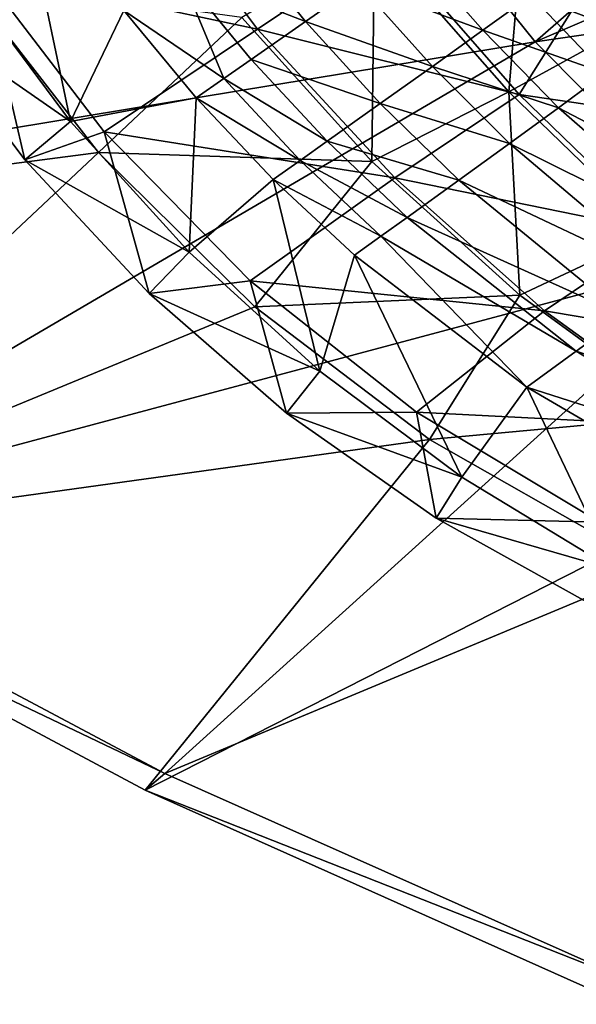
# Model space of a CAD drawing. Header units: metres. Extents: x 0 to 1501, y -1015 to 0.
# Tile 2 of 107: x 99 to 170, y -944 to -819. Entities that reach past the tile are written whole.
import ezdxf

# ---------------------------------------------------------------- set-up
doc = ezdxf.new("R2010")
doc.units = ezdxf.units.M

msp = doc.modelspace()

# ---------------------------------------------------------------- linework, layer by layer
at = {"layer": 'None'}
for points in [[(90.984039, -692.390259, -3), (104.320679, -727.444885, -3), (3, -848.404846, -3)], [(3, -848.404846, -3), (104.320679, -727.444885, -3), (121.245834, -760.914734, -3)], [(121.245834, -760.914734, -3), (141.574051, -792.433899, -3), (3, -848.404846, -3)], [(165.082336, -821.658081, -3), (141.574051, -792.433899, -3), (213.427643, -779.483887, -103.841812)], [(165.082336, -821.658081, -3), (213.427643, -779.483887, -103.841812), (226.05188, -795.492249, -103.812691)], [(3, -848.404846, -3), (141.574051, -792.433899, -3), (165.082336, -821.658081, -3)], [(239.487808, -810.824341, -103.776482), (165.082336, -821.658081, -3), (226.05188, -795.492249, -103.812691)], [(144.659943, -808.508484, 53.125347), (161.732925, -828.0354, 50.363419), (164.359283, -796.607544, 30.928659)], [(161.732925, -828.0354, 50.363419), (180.632462, -817.637024, 29.744375), (164.359283, -796.607544, 30.928659)], [(127.778053, -818.55603, 52.896713), (144.316742, -836.870605, 50.547985), (144.659943, -808.508484, 53.125347)], [(144.659943, -808.508484, 53.125347), (144.316742, -836.870605, 50.547985), (161.732925, -828.0354, 50.363419)], [(191.513031, -848.268494, -3), (165.082336, -821.658081, -3), (239.487808, -810.824341, -103.776482)], [(109.517822, -835.748901), (92.369057, -813.695129), (0, -850)], [(127.778053, -818.55603, 52.896713), (92.369057, -813.695129), (109.517822, -835.748901)], [(161.732925, -828.0354, 50.363419), (180.188217, -845.89563, 45.794796), (180.632462, -817.637024, 29.744375)], [(144.316742, -836.870605, 50.547985), (127.778053, -818.55603, 52.896713), (109.517822, -835.748901)], [(59.331764, -883.562622, -3), (3, -848.404846, -3), (165.082336, -821.658081, -3)], [(59.331764, -883.562622, -3), (165.082336, -821.658081, -3), (191.513031, -848.268494, -3)], [(144.316742, -836.870605, 50.547985), (163.115128, -853.900635, 46.417488), (161.732925, -828.0354, 50.363419)], [(161.732925, -828.0354, 50.363419), (163.115128, -853.900635, 46.417488), (180.188217, -845.89563, 45.794796)], [(56.569527, -885.431091), (109.517822, -835.748901), (0, -850)], [(129.3927, -855.381531), (109.517822, -835.748901), (56.569527, -885.431091)], [(144.316742, -836.870605, 50.547985), (109.517822, -835.748901), (129.3927, -855.381531)], [(163.115128, -853.900635, 46.417488), (144.316742, -836.870605, 50.547985), (129.3927, -855.381531)], [(163.115128, -853.900635, 46.417488), (184.209152, -869.247375, 40.348263), (180.188217, -845.89563, 45.794796)], [(117.960213, -914.740234, -3), (59.331764, -883.562622, -3), (191.513031, -848.268494, -3)], [(117.960213, -914.740234, -3), (191.513031, -848.268494, -3), (220.576477, -871.97522, -3)], [(163.115128, -853.900635, 46.417488), (129.3927, -855.381531), (151.655151, -872.258484)], [(184.209152, -869.247375, 40.348263), (163.115128, -853.900635, 46.417488), (151.655151, -872.258484)], [(151.655151, -872.258484), (129.3927, -855.381531), (56.569527, -885.431091)], [(184.209152, -869.247375, 40.348263), (151.655151, -872.258484), (175.925964, -886.092468)], [(178.604584, -941.788269, -3), (117.960213, -914.740234, -3), (220.576477, -871.97522, -3)], [(56.569527, -885.431091), (115.458611, -916.856384), (151.655151, -872.258484)], [(115.458611, -916.856384), (175.925964, -886.092468), (151.655151, -872.258484)], [(117.960213, -914.740234, -45), (56.569527, -885.431091, -45), (59.331764, -883.562622, -45)], [(117.960213, -914.740234, -45), (59.331764, -883.562622, -45), (117.960213, -914.740234, -3)], [(59.331764, -883.562622, -45), (59.331764, -883.562622, -3), (117.960213, -914.740234, -3)], [(56.569527, -885.431091, -45), (115.458611, -916.856384, -45), (56.569527, -885.431091)], [(115.458611, -916.856384, -45), (115.458611, -916.856384), (56.569527, -885.431091)], [(115.458611, -916.856384, -45), (56.569527, -885.431091, -45), (117.960213, -914.740234, -45)], [(115.458611, -916.856384), (176.384048, -944.124756), (175.925964, -886.092468)], [(178.604584, -941.788269, -45), (115.458611, -916.856384, -45), (117.960213, -914.740234, -45)], [(178.604584, -941.788269, -45), (117.960213, -914.740234, -45), (178.604584, -941.788269, -3)], [(117.960213, -914.740234, -45), (117.960213, -914.740234, -3), (178.604584, -941.788269, -3)], [(115.458611, -916.856384, -45), (176.384048, -944.124756, -45), (115.458611, -916.856384)], [(176.384048, -944.124756, -45), (176.384048, -944.124756), (115.458611, -916.856384)], [(176.384048, -944.124756, -45), (115.458611, -916.856384, -45), (178.604584, -941.788269, -45)]]:
    msp.add_3dface(points, dxfattribs=at)
at = {"layer": 'None012'}
for points in [[(114.24334, -799.307434, 53.499901), (129.770676, -820.036438, 52.501076), (94.479424, -812.534607, 2.499999)], [(129.770676, -820.036438, 52.501076), (114.24334, -799.307434, 53.499901), (146.176208, -809.026733, 52.493973)], [(126.913918, -807.99939, 88.247482), (119.874695, -812.81781, 89.554688), (135.864609, -819.065857, 86.761131)], [(142.640808, -814.321411, 84.615379), (126.913918, -807.99939, 88.247482), (135.864609, -819.065857, 86.761131)], [(105.959526, -831.77417, 89.349136), (100.977615, -808.185608, 90.499451), (92.578415, -813.806824, 90.499458)], [(112.761665, -817.682495, 90.011551), (100.977615, -808.185608, 90.499451), (105.959526, -831.77417, 89.349136)], [(129.770676, -820.036438, 52.501076), (146.176208, -809.026733, 52.493973), (163.035217, -828.341736, 49.53833)], [(163.035217, -828.341736, 49.53833), (146.176208, -809.026733, 52.493973), (171.653702, -814.614319, 35.904621)], [(158.407974, -820.184448, 79.229462), (149.202209, -809.713074, 81.68045), (142.640808, -814.321411, 84.615379)], [(158.407974, -820.184448, 79.229462), (164.535583, -815.76355, 75.575264), (149.202209, -809.713074, 81.68045)], [(170.324631, -811.560608, 71.222298), (164.535583, -815.76355, 75.575264), (179.592072, -821.489746, 67.915123)], [(100.128059, -836.653137, 2.5), (86.180145, -818.088928, 2.5), (94.479424, -812.534607, 2.499999)], [(129.770676, -820.036438, 52.501076), (110.224907, -833.11792, 2.499999), (94.479424, -812.534607, 2.499999)], [(110.224907, -833.11792, 2.499999), (100.128059, -836.653137, 2.5), (94.479424, -812.534607, 2.499999)], [(119.874695, -812.81781, 89.554688), (112.761665, -817.682495, 90.011551), (125.445374, -826.335388, 88.462738)], [(135.864609, -819.065857, 86.761131), (119.874695, -812.81781, 89.554688), (128.940979, -823.89978, 88.099625)], [(119.874695, -812.81781, 89.554688), (125.445374, -826.335388, 88.462738), (128.940979, -823.89978, 88.099625)], [(105.959526, -831.77417, 89.349136), (92.578415, -813.806824, 90.499458), (86.180145, -818.088928, 2.5)], [(152.00177, -824.780151, 82.154182), (142.640808, -814.321411, 84.615379), (135.864609, -819.065857, 86.761131)], [(152.00177, -824.780151, 82.154182), (158.407974, -820.184448, 79.229462), (142.640808, -814.321411, 84.615379)], [(163.035217, -828.341736, 49.53833), (171.653702, -814.614319, 35.904621), (186.203766, -831.733948, 33.598019)], [(173.979889, -825.659058, 72.204292), (164.535583, -815.76355, 75.575264), (158.407974, -820.184448, 79.229462)], [(164.535583, -815.76355, 75.575264), (173.979889, -825.659058, 72.204292), (179.592072, -821.489746, 67.915123)], [(100.128059, -836.653137, 2.5), (105.959526, -831.77417, 89.349136), (86.180145, -818.088928, 2.5)], [(121.938789, -828.775513, 88.620979), (112.761665, -817.682495, 90.011551), (105.959526, -831.77417, 89.349136)], [(112.761665, -817.682495, 90.011551), (121.938789, -828.775513, 88.620979), (125.445374, -826.335388, 88.462738)], [(135.864609, -819.065857, 86.761131), (128.940979, -823.89978, 88.099625), (145.379593, -829.50592, 84.32608)], [(145.379593, -829.50592, 84.32608), (152.00177, -824.780151, 82.154182), (135.864609, -819.065857, 86.761131)], [(129.770676, -820.036438, 52.501076), (147.221924, -838.979492, 49.586765), (110.224907, -833.11792, 2.499999)], [(147.221924, -838.979492, 49.586765), (129.770676, -820.036438, 52.501076), (163.035217, -828.341736, 49.53833)], [(168.034927, -830.038147, 75.831055), (158.407974, -820.184448, 79.229462), (152.00177, -824.780151, 82.154182)], [(168.034927, -830.038147, 75.831055), (173.979889, -825.659058, 72.204292), (158.407974, -820.184448, 79.229462)], [(128.940979, -823.89978, 88.099625), (125.445374, -826.335388, 88.462738), (138.606079, -834.315552, 85.729393)], [(128.940979, -823.89978, 88.099625), (138.606079, -834.315552, 85.729393), (145.379593, -829.50592, 84.32608)], [(161.813843, -834.584595, 78.767548), (152.00177, -824.780151, 82.154182), (145.379593, -829.50592, 84.32608)], [(161.813843, -834.584595, 78.767548), (168.034927, -830.038147, 75.831055), (152.00177, -824.780151, 82.154182)], [(125.445374, -826.335388, 88.462738), (121.938789, -828.775513, 88.620979), (135.183151, -836.737122, 86.140045)], [(125.445374, -826.335388, 88.462738), (135.183151, -836.737122, 86.140045), (138.606079, -834.315552, 85.729393)], [(193.778839, -843.515198, 62.86462), (173.979889, -825.659058, 72.204292), (168.034927, -830.038147, 75.831055)], [(121.938789, -828.775513, 88.620979), (105.959526, -831.77417, 89.349136), (121.045372, -848.405579, 85.998833)], [(131.747223, -839.161987, 86.356186), (121.938789, -828.775513, 88.620979), (121.045372, -848.405579, 85.998833)], [(121.938789, -828.775513, 88.620979), (131.747223, -839.161987, 86.356186), (135.183151, -836.737122, 86.140045)], [(147.221924, -838.979492, 49.586765), (163.035217, -828.341736, 49.53833), (181.109283, -845.861816, 44.755642)], [(181.109283, -845.861816, 44.755642), (163.035217, -828.341736, 49.53833), (186.203766, -831.733948, 33.598019)], [(145.379593, -829.50592, 84.32608), (138.606079, -834.315552, 85.729393), (155.37587, -839.254578, 80.992767)], [(155.37587, -839.254578, 80.992767), (161.813843, -834.584595, 78.767548), (145.379593, -829.50592, 84.32608)], [(188.264206, -847.708557, 66.483208), (168.034927, -830.038147, 75.831055), (161.813843, -834.584595, 78.767548)], [(188.264206, -847.708557, 66.483208), (193.778839, -843.515198, 62.86462), (168.034927, -830.038147, 75.831055)], [(121.045372, -848.405579, 85.998833), (105.959526, -831.77417, 89.349136), (100.128059, -836.653137, 2.5)], [(115.947456, -853.661865, 2.5), (100.128059, -836.653137, 2.5), (110.224907, -833.11792, 2.499999)], [(147.221924, -838.979492, 49.586765), (128.828918, -852.058167, 2.499999), (110.224907, -833.11792, 2.499999)], [(128.828918, -852.058167, 2.499999), (115.947456, -853.661865, 2.5), (110.224907, -833.11792, 2.499999)], [(138.606079, -834.315552, 85.729393), (135.183151, -836.737122, 86.140045), (148.782166, -844.002747, 82.492859)], [(138.606079, -834.315552, 85.729393), (148.782166, -844.002747, 82.492859), (155.37587, -839.254578, 80.992767)], [(182.481598, -852.054138, 69.501335), (161.813843, -834.584595, 78.767548), (155.37587, -839.254578, 80.992767)], [(182.481598, -852.054138, 69.501335), (188.264206, -847.708557, 66.483208), (161.813843, -834.584595, 78.767548)], [(115.947456, -853.661865, 2.5), (121.045372, -848.405579, 85.998833), (100.128059, -836.653137, 2.5)], [(135.183151, -836.737122, 86.140045), (131.747223, -839.161987, 86.356186), (145.446381, -846.391785, 82.968651)], [(135.183151, -836.737122, 86.140045), (145.446381, -846.391785, 82.968651), (148.782166, -844.002747, 82.492859)], [(131.747223, -839.161987, 86.356186), (121.045372, -848.405579, 85.998833), (137.665894, -863.550354, 80.50219)], [(147.221924, -838.979492, 49.586765), (166.292297, -855.895996, 44.885761), (128.828918, -852.058167, 2.499999)], [(131.747223, -839.161987, 86.356186), (142.095184, -848.78302, 83.261292), (145.446381, -846.391785, 82.968651)], [(142.095184, -848.78302, 83.261292), (131.747223, -839.161987, 86.356186), (137.665894, -863.550354, 80.50219)], [(166.292297, -855.895996, 44.885761), (147.221924, -838.979492, 49.586765), (181.109283, -845.861816, 44.755642)], [(155.37587, -839.254578, 80.992767), (148.782166, -844.002747, 82.492859), (176.482132, -856.510803, 71.901772)], [(176.482132, -856.510803, 71.901772), (182.481598, -852.054138, 69.501335), (155.37587, -839.254578, 80.992767)], [(148.782166, -844.002747, 82.492859), (145.446381, -846.391785, 82.968651), (170.318634, -861.03656, 73.67321)], [(148.782166, -844.002747, 82.492859), (170.318634, -861.03656, 73.67321), (176.482132, -856.510803, 71.901772)], [(145.446381, -846.391785, 82.968651), (142.095184, -848.78302, 83.261292), (164.045197, -865.588257, 74.810493)], [(145.446381, -846.391785, 82.968651), (164.045197, -865.588257, 74.810493), (170.318634, -861.03656, 73.67321)], [(166.292297, -855.895996, 44.885761), (181.109283, -845.861816, 44.755642), (200.068008, -861.567261, 38.398468)], [(137.665894, -863.550354, 80.50219), (121.045372, -848.405579, 85.998833), (115.947456, -853.661865, 2.5)], [(142.095184, -848.78302, 83.261292), (137.665894, -863.550354, 80.50219), (155.736618, -877.059143, 72.837486)], [(164.045197, -865.588257, 74.810493), (142.095184, -848.78302, 83.261292), (155.736618, -877.059143, 72.837486)], [(133.460052, -868.92157, 2.5), (115.947456, -853.661865, 2.5), (128.828918, -852.058167, 2.499999)], [(166.292297, -855.895996, 44.885761), (150.002808, -868.778625, 2.499999), (128.828918, -852.058167, 2.499999)], [(150.002808, -868.778625, 2.499999), (133.460052, -868.92157, 2.5), (128.828918, -852.058167, 2.499999)], [(133.460052, -868.92157, 2.5), (137.665894, -863.550354, 80.50219), (115.947456, -853.661865, 2.5)], [(166.292297, -855.895996, 44.885761), (186.672699, -870.628174, 38.590614), (150.002808, -868.778625, 2.499999)], [(186.672699, -870.628174, 38.590614), (166.292297, -855.895996, 44.885761), (200.068008, -861.567261, 38.398468)], [(176.482132, -856.510803, 71.901772), (170.318634, -861.03656, 73.67321), (198.577652, -870.662109, 60.079956)], [(170.318634, -861.03656, 73.67321), (164.045197, -865.588257, 74.810493), (192.91008, -874.855774, 62.196568)], [(170.318634, -861.03656, 73.67321), (192.91008, -874.855774, 62.196568), (198.577652, -870.662109, 60.079956)], [(155.736618, -877.059143, 72.837486), (137.665894, -863.550354, 80.50219), (133.460052, -868.92157, 2.5)], [(164.045197, -865.588257, 74.810493), (155.736618, -877.059143, 72.837486), (175.110672, -888.793579, 63.034916)], [(164.045197, -865.588257, 74.810493), (187.117752, -879.076294, 63.778385), (192.91008, -874.855774, 62.196568)], [(187.117752, -879.076294, 63.778385), (164.045197, -865.588257, 74.810493), (175.110672, -888.793579, 63.034916)], [(152.473511, -882.264648, 2.5), (133.460052, -868.92157, 2.5), (150.002808, -868.778625, 2.499999)], [(152.473511, -882.264648, 2.5), (155.736618, -877.059143, 72.837486), (133.460052, -868.92157, 2.5)], [(186.672699, -870.628174, 38.590614), (173.319794, -882.785156, 2.499999), (150.002808, -868.778625, 2.499999)], [(173.319794, -882.785156, 2.499999), (152.473511, -882.264648, 2.5), (150.002808, -868.778625, 2.499999)], [(175.110672, -888.793579, 63.034916), (155.736618, -877.059143, 72.837486), (152.473511, -882.264648, 2.5)], [(172.779022, -893.544495, 2.5), (175.110672, -888.793579, 63.034916), (152.473511, -882.264648, 2.5)], [(172.779022, -893.544495, 2.5), (152.473511, -882.264648, 2.5), (173.319794, -882.785156, 2.499999)]]:
    msp.add_3dface(points, dxfattribs=at)

doc.saveas('drawing.dxf')
